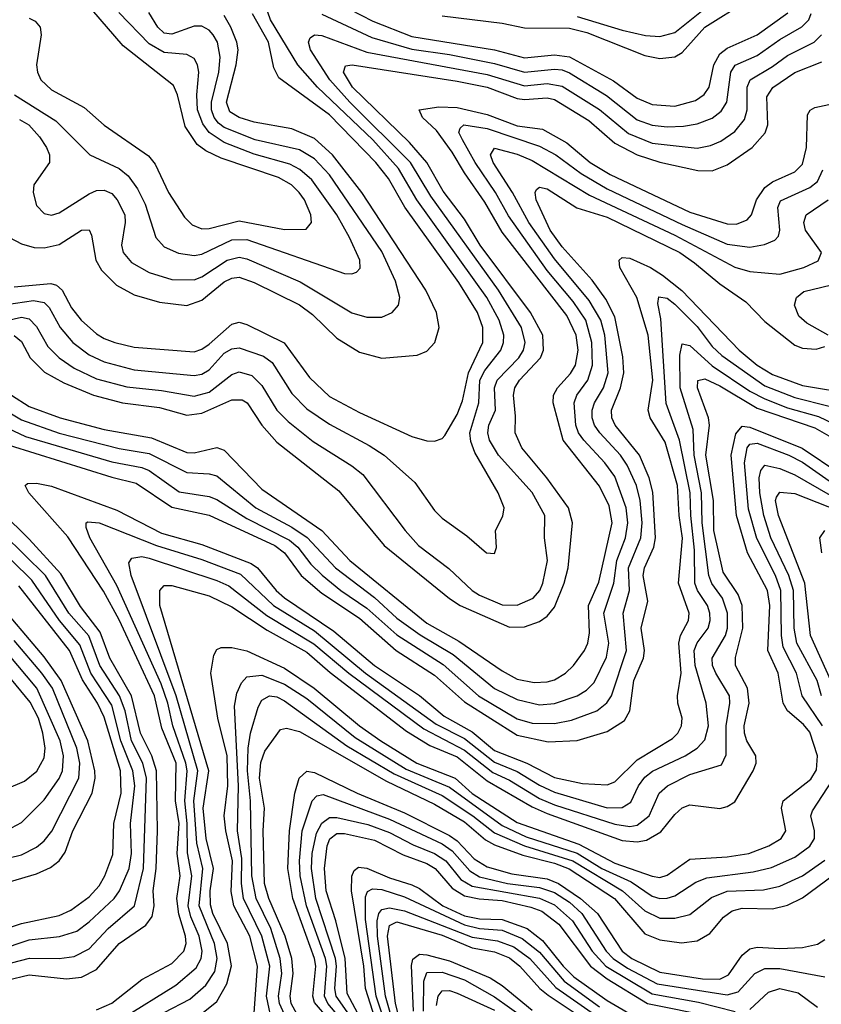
# Model space of a CAD drawing. Header units: inches. Extents: x 990535 to 1117859, y 769386 to 892122.
# Tile 254 of 256: x 1015485 to 1017620, y 872928 to 875550. Entities that reach past the tile are written whole.
import ezdxf

# ---------------------------------------------------------------- set-up
doc = ezdxf.new("R2010")
doc.units = ezdxf.units.IN
doc.header["$MEASUREMENT"] = 0
doc.layers.add('B0817', color=7, linetype='Continuous')

msp = doc.modelspace()

# ---------------------------------------------------------------- linework, layer by layer
at = {"layer": 'B0817', "color": 5}
for points, elevation in [([(1016270, 875626.9), (1016425.7, 875545.7), (1016530, 875505.5), (1016750, 875469.7), (1016830, 875448.3), (1016910, 875456.4), (1016950, 875451.1), (1017067.1, 875387.1), (1017130, 875341), (1017170, 875324.4), (1017230, 875320.2), (1017285.4, 875334.6), (1017308.8, 875351.2), (1017321.9, 875370), (1017334, 875430), (1017350, 875459), (1017370, 875474.3), (1017450, 875509.8), (1017531.4, 875568.6)], 3580), ([(1016610, 875560.5), (1016770, 875541.1), (1016830, 875528.7), (1016950, 875527.5), (1016996, 875516), (1017150, 875455.1), (1017190, 875446.9), (1017230, 875450.7), (1017250, 875462.4), (1017310.1, 875529.9), (1017420.8, 875599.2)], 3620), ([(1015450, 874791.4), (1015522.1, 874802.1), (1015550, 874797), (1015563.2, 874783.2), (1015593.1, 874730), (1015626.5, 874690), (1015670, 874657.4), (1015710, 874639.2), (1015790, 874617.7), (1015950, 874602.5), (1015970, 874606.1), (1015990, 874617.9), (1016030, 874661.6), (1016050, 874673.7), (1016070, 874676), (1016134.4, 874654.4), (1016157.2, 874637.2), (1016210, 874554.7), (1016250, 874514.1), (1016310, 874473), (1016416.1, 874416.1), (1016455.6, 874390), (1016537.7, 874317.7), (1016590, 874242.9), (1016610, 874222.7), (1016675.8, 874175.8), (1016728.2, 874130), (1016750, 874128.2), (1016755.3, 874144.7), (1016752.8, 874190), (1016772.1, 874227.9), (1016775.4, 874250), (1016759.3, 874290), (1016697.2, 874397.2), (1016686.8, 874426.8), (1016684.2, 874450), (1016707.8, 874530), (1016710.8, 874590), (1016723.9, 874616.1), (1016766.4, 874670), (1016774.1, 874690), (1016775, 874710), (1016762.2, 874750), (1016729, 874810), (1016543, 875070), (1016493.7, 875153.7), (1016425.6, 875230), (1016278, 875370), (1016225.9, 875430), (1016153, 875550), (1016145.9, 875570)], 3560), ([(1015457.4, 874970), (1015490, 874953.5), (1015523.8, 874943.8), (1015550, 874942.1), (1015590, 874951.7), (1015650, 874989.5), (1015670, 874990.1), (1015676.3, 874976.3), (1015687.7, 874910), (1015702.8, 874882.8), (1015743.1, 874843.1), (1015790, 874817.4), (1015857.5, 874797.5), (1015930, 874789.1), (1015970, 874803), (1016030, 874852), (1016050, 874862.1), (1016070, 874864.5), (1016110, 874850.6), (1016230, 874790.4), (1016264.8, 874764.8), (1016330, 874702.1), (1016390, 874664.9), (1016450, 874648.6), (1016543.4, 874656.6), (1016570, 874667.5), (1016590.5, 874690), (1016602.3, 874730), (1016595.4, 874770), (1016566.8, 874830), (1016396.2, 875090), (1016318.2, 875190), (1016270, 875233.5), (1016210, 875259.1), (1016110, 875277.1), (1016069.9, 875290), (1016044.8, 875304.8), (1016036.3, 875330), (1016061.3, 875430), (1016066.7, 875470), (1016063.8, 875490), (1016047.2, 875530), (1016030, 875560.8)], 3620), ([(1015470, 874838.3), (1015567.6, 874847.6), (1015583.3, 874843.3), (1015598.3, 874830), (1015623.1, 874783.1), (1015648.9, 874750), (1015690, 874713.2), (1015710, 874701.4), (1015738, 874690), (1015790, 874677.7), (1015950, 874665.8), (1015970, 874672.3), (1015990, 874685.9), (1016050, 874739.5), (1016070, 874744.5), (1016090, 874738.6), (1016189.8, 874689.8), (1016257.3, 874597.3), (1016310, 874547), (1016390, 874504), (1016530, 874440.3), (1016570, 874428.4), (1016590, 874427.3), (1016610, 874434.8), (1016617.3, 874442.7), (1016650, 874498.9), (1016664.6, 874535.4), (1016680.6, 874610), (1016718.5, 874690), (1016718.6, 874730), (1016704.7, 874770), (1016654.7, 874850), (1016510.7, 875050.7), (1016467.3, 875127.3), (1016433.8, 875170), (1016310, 875296.6), (1016175.2, 875395.2), (1016162, 875422), (1016147.8, 875490), (1016105.1, 875565.2)], 3580), ([(1015470.7, 875350), (1015581, 875281), (1015672.2, 875190), (1015750, 875153.5), (1015774.3, 875134.3), (1015799.2, 875099.2), (1015819.2, 875059.2), (1015847.3, 874970), (1015870, 874945.2), (1015907.9, 874927.9), (1015950, 874921.8), (1015970, 874925.7), (1016050, 874964.1), (1016090, 874964.7), (1016350, 874874.4), (1016370, 874873.4), (1016382, 874878), (1016391.9, 874888.1), (1016390.9, 874910), (1016363.7, 874970), (1016329.6, 875030), (1016263.5, 875123.5), (1016231.1, 875151.1), (1016205, 875165), (1016110, 875192.1), (1016030, 875223.1), (1015989.8, 875249.8), (1015972.7, 875272.7), (1015958.7, 875310), (1015956.8, 875350), (1015962.1, 875410), (1015958.9, 875430), (1015950, 875446.8), (1015930, 875457.7), (1015870, 875462.6), (1015830, 875485.7), (1015749.3, 875569.3)], 3660), ([(1015484.2, 875284.2), (1015508.9, 875270), (1015538.1, 875238.1), (1015556.5, 875210), (1015564.2, 875190), (1015564.7, 875170), (1015523, 875110), (1015520.5, 875090), (1015530, 875055.3), (1015550, 875034), (1015570, 875029.5), (1015590, 875035.4), (1015670, 875086.3), (1015690, 875095.1), (1015710, 875096.2), (1015730, 875086.9), (1015744.5, 875070), (1015764.6, 875030), (1015766.1, 875010), (1015756, 874950), (1015760.9, 874930), (1015783.2, 874903.2), (1015830, 874876.4), (1015890, 874858.4), (1015950, 874857.6), (1015970, 874864.9), (1016037.8, 874910), (1016070, 874918.1), (1016090, 874913.5), (1016231.8, 874851.8), (1016370, 874769.6), (1016410, 874757.5), (1016450, 874758), (1016476.8, 874770), (1016494.4, 874790), (1016497.3, 874810), (1016486.5, 874853.5), (1016450, 874932.5), (1016310, 875137.2), (1016270, 875179.4), (1016230, 875203.4), (1016112.5, 875230), (1016030, 875263.2), (1016014.9, 875274.9), (1016003, 875290), (1015996.2, 875310), (1015995.6, 875330), (1016015.4, 875410), (1016019, 875450), (1016011.7, 875490), (1016000.1, 875510), (1015990, 875522.3), (1015970, 875532.7), (1015950, 875533.2), (1015890, 875511.8), (1015870, 875514.2), (1015853, 875530), (1015829.3, 875569.3)], 3640), ([(1015510, 875554.4), (1015526.3, 875546.3), (1015539.7, 875530), (1015542.5, 875510), (1015530.1, 875430), (1015532.5, 875410), (1015541.5, 875390), (1015570, 875363.3), (1015656.6, 875316.6), (1015710, 875269), (1015827.7, 875187.7), (1015845.7, 875165.7), (1015881.7, 875090), (1015924.3, 875024.3), (1015944, 875004), (1015970, 874992.8), (1015990, 874993.7), (1016070, 875014.4), (1016190, 874991.3), (1016248, 874992), (1016262, 875010), (1016260.4, 875030), (1016244, 875070), (1016229.9, 875090), (1016209, 875110), (1016174.2, 875130), (1016021.5, 875181.5), (1015980.4, 875200.4), (1015957.6, 875217.6), (1015925.7, 875265.7), (1015905.1, 875350), (1015894.4, 875374.4), (1015760.8, 875480.8), (1015677, 875577)], 3680), ([(1016290, 875564.6), (1016422.7, 875502.7), (1016530, 875471.5), (1016630, 875457.4), (1016750, 875433.4), (1016830, 875410.2), (1016910, 875418.6), (1016930, 875416.1), (1016950, 875408.5), (1017048.5, 875348.5), (1017130, 875283.8), (1017170, 875268.8), (1017210, 875264.3), (1017253.6, 875266.4), (1017290, 875272.3), (1017330, 875288.2), (1017353.7, 875306.3), (1017368.6, 875330), (1017379, 875410), (1017391.2, 875428.8), (1017450, 875455), (1017510, 875497.4), (1017568.6, 875531.4), (1017586.9, 875550), (1017593.7, 875566.3)], 3560), ([(1016970, 875558.8), (1017090, 875521.8), (1017152, 875508), (1017190, 875505.3), (1017230, 875516), (1017310, 875580.1)], 3640), ([(1015430, 874744.9), (1015490, 874757.7), (1015510, 874753.8), (1015530, 874732.7), (1015560.1, 874680.1), (1015589.7, 874650), (1015630, 874622.4), (1015690, 874593.5), (1015770, 874572.4), (1015862.8, 874562.8), (1015950, 874547.5), (1015990, 874558.5), (1016050, 874605.5), (1016070, 874612.1), (1016103, 874603), (1016130, 874576.3), (1016170, 874510.6), (1016200.4, 874480.4), (1016266.5, 874426.5), (1016370, 874362.3), (1016399, 874339), (1016511.6, 874190), (1016547.7, 874150), (1016628.4, 874088.4), (1016690.1, 874030), (1016710, 874017.3), (1016770, 873991.6), (1016810, 873990.7), (1016852.6, 874010), (1016870.2, 874029.8), (1016878.9, 874050), (1016891.3, 874110), (1016883.3, 874170), (1016883.5, 874230), (1016850, 874290.9), (1016760.8, 874390), (1016736.8, 874430), (1016731.8, 874450), (1016735, 874470), (1016752.1, 874510), (1016750.2, 874570), (1016756.8, 874590), (1016814.8, 874650), (1016826.8, 874670), (1016831.5, 874690), (1016822.2, 874730), (1016760.8, 874830), (1016580, 875080), (1016525.7, 875170), (1016364.2, 875330), (1016311.3, 875390), (1016259.8, 875470), (1016254.6, 875490), (1016258.7, 875501.3), (1016269.9, 875510.1), (1016290, 875508), (1016410, 875463.6), (1016730, 875403.8), (1016830, 875373.7), (1016890, 875379.8), (1016930, 875373.3), (1017030, 875311.1), (1017106.7, 875246.7), (1017170, 875221.5), (1017290, 875208.2), (1017324.9, 875215.1), (1017353.2, 875226.8), (1017390, 875252.2), (1017415.8, 875284.2), (1017422.7, 875310), (1017422.6, 875370), (1017430.8, 875390), (1017490, 875425.1), (1017530, 875454.8), (1017601.8, 875490), (1017621.1, 875510)], 3540), ([(1015470, 874708.8), (1015490, 874693.3), (1015513.1, 874650), (1015551.4, 874611.4), (1015602.6, 874582.6), (1015681.5, 874550), (1015758.5, 874530), (1015857.6, 874517.6), (1015930, 874496.8), (1015970, 874501.9), (1016050, 874538.2), (1016077.5, 874537.6), (1016091.3, 874530), (1016130.4, 874470.4), (1016170, 874425.3), (1016335.5, 874295.5), (1016456.3, 874150), (1016630, 874009.1), (1016658.5, 873990), (1016790, 873932.6), (1016830, 873933.4), (1016870, 873947.9), (1016890, 873961.3), (1016910, 873986.1), (1016935.5, 874050), (1016946.2, 874090), (1016958, 874210), (1016947.2, 874250), (1016889.3, 874330), (1016822.4, 874410), (1016804.9, 874450), (1016805.9, 874494.1), (1016800.1, 874550), (1016803.9, 874570), (1016816.7, 874590), (1016872.1, 874650), (1016880.3, 874670), (1016878.6, 874710), (1016846, 874770), (1016712.1, 874950), (1016670, 875018.7), (1016613.3, 875093.3), (1016569.3, 875170), (1016523.3, 875223.3), (1016371.3, 875370), (1016348, 875410), (1016353.1, 875426.9), (1016370.3, 875429.7), (1016650, 875386.5), (1016730, 875370.5), (1016810, 875340.6), (1016830, 875337.1), (1016890, 875341.8), (1016910, 875337.6), (1017001.2, 875281.2), (1017070, 875221.4), (1017130, 875190.5), (1017190, 875171), (1017291.3, 875148.7), (1017330, 875147.9), (1017370, 875163.2), (1017436.4, 875210), (1017471.3, 875248.7), (1017478.2, 875270), (1017475.1, 875344.9), (1017490.9, 875369.1), (1017550, 875409.8), (1017621.8, 875438.2)], 3520), ([(1015463.3, 874550), (1015510, 874519.6), (1015592.4, 874490), (1015710, 874458.9), (1015836.3, 874436.3), (1015930, 874397.7), (1015950, 874396.8), (1016010, 874411.1), (1016030, 874404), (1016130, 874299.5), (1016290.2, 874190.2), (1016364.4, 874110), (1016570, 873943.4), (1016654.9, 873894.9), (1016770, 873816.4), (1016810, 873794.2), (1016855.1, 873784.9), (1016890, 873786.6), (1016910, 873792.4), (1016938.9, 873810), (1016959.9, 873830), (1016989.9, 873870), (1016998.7, 873890), (1017003.1, 873916.9), (1016999.9, 873990), (1017027.8, 874052.2), (1017062.9, 874210), (1017055.3, 874255.3), (1017030, 874308), (1016932.6, 874430), (1016906.2, 874530), (1016906.6, 874550), (1016917.6, 874570), (1016952.5, 874607.5), (1016966, 874630), (1016972.5, 874670), (1016967.1, 874710), (1016942.6, 874762.6), (1016770, 874984), (1016724.3, 875064.3), (1016670, 875142.1), (1016637.5, 875197.5), (1016595.2, 875255.2), (1016558.2, 875290), (1016549.2, 875310), (1016601.9, 875318.1), (1016650, 875316.6), (1016730, 875298), (1016810, 875267.5), (1016878.1, 875258.1), (1016942.2, 875222.2), (1017004.8, 875170), (1017057.6, 875137.6), (1017270, 875037.8), (1017370, 875006.2), (1017394.5, 875005.5), (1017423.2, 875016.8), (1017434.7, 875030), (1017447.5, 875070), (1017470, 875103.2), (1017490, 875118.4), (1017550, 875144.8), (1017570, 875165.7), (1017580.8, 875210), (1017583.6, 875296.4), (1017590.5, 875309.5), (1017603.5, 875316.5), (1017652.8, 875327.2)], 3480), ([(1015436.4, 874516.4), (1015490, 874484.7), (1015590, 874449.3), (1015750, 874408), (1015830, 874395.3), (1015930, 874343.9), (1015990, 874340.4), (1016010, 874335.1), (1016114.4, 874250), (1016210, 874198.4), (1016250.8, 874170.8), (1016326.2, 874090), (1016430, 874011.6), (1016490, 873956.7), (1016551.9, 873911.9), (1016639.6, 873859.6), (1016750, 873769.3), (1016810, 873740.1), (1016870, 873725.5), (1016910, 873729.2), (1016969.9, 873750), (1016995.2, 873764.8), (1017015.3, 873784.7), (1017047.9, 873852.1), (1017054.3, 873890), (1017041.1, 873970), (1017067.9, 874050), (1017075.7, 874110), (1017099, 874170), (1017105, 874210), (1017100.9, 874250), (1017070, 874333.5), (1017044, 874370), (1016987.6, 874430), (1016973.5, 874450), (1016966.3, 874470), (1016961.7, 874530), (1016969, 874550), (1016998.4, 874590), (1017011.2, 874630), (1017009.4, 874690), (1016993.2, 874750), (1016959.3, 874799.3), (1016890, 874881.9), (1016787.3, 875027.3), (1016752.8, 875090), (1016698.2, 875170), (1016664.2, 875230), (1016655.1, 875250), (1016658.5, 875261.5), (1016668.4, 875270), (1016730, 875260.6), (1016870, 875213), (1016913, 875190), (1016980.3, 875140.3), (1017050, 875100), (1017250, 875004.5), (1017370, 874952.7), (1017430, 874944.1), (1017469, 874951), (1017497, 874963), (1017506.5, 874973.5), (1017509.9, 874990), (1017504.5, 875050), (1017511.9, 875068.1), (1017590, 875103.2), (1017610, 875118.9), (1017624.4, 875150)], 3460), ([(1015418.6, 874478.6), (1015500.3, 874440.3), (1015730, 874372.3), (1015810, 874357.4), (1015830, 874349.5), (1015910, 874292.6), (1015990, 874280.1), (1016010, 874272.6), (1016090, 874221.8), (1016204.1, 874164.1), (1016225.7, 874145.7), (1016260.5, 874100.5), (1016290.6, 874070.6), (1016340.4, 874030), (1016410, 873983.4), (1016490, 873911.6), (1016612.8, 873832.8), (1016707.2, 873750), (1016810, 873688.7), (1016850, 873676.6), (1016910, 873675.8), (1016955.1, 873684.9), (1017022.5, 873710), (1017049.3, 873730.7), (1017061.4, 873750), (1017101.7, 873870), (1017092.2, 873970), (1017109.2, 874030), (1017107, 874090), (1017140.1, 874170), (1017143.5, 874210), (1017138.3, 874270), (1017128.4, 874310), (1017103.6, 874363.6), (1017085.3, 874390), (1017030.3, 874450.3), (1017016.6, 874470), (1017009.7, 874490), (1017009.7, 874510), (1017016.2, 874530), (1017039.8, 874570), (1017052.9, 874610), (1017043.4, 874710), (1017033.4, 874750), (1017002, 874802), (1016910, 874913.5), (1016841.7, 875010), (1016797.9, 875090), (1016746.5, 875170), (1016739.2, 875190), (1016750, 875208.2), (1016810, 875192.1), (1016850, 875174.9), (1017002.8, 875082.8), (1017230, 874976.5), (1017390, 874890.7), (1017430, 874879.7), (1017510, 874872.7), (1017574.2, 874890), (1017612.2, 874907.8), (1017620.7, 874930), (1017578.6, 874990), (1017574, 875010), (1017580.1, 875030), (1017638.6, 875070)], 3440), ([(1015457, 874417), (1015730, 874331.7), (1015795.5, 874315.5), (1015890, 874251.9), (1015990, 874231), (1016164.6, 874150), (1016190.3, 874130), (1016234.7, 874070), (1016290, 874022.6), (1016390, 873956), (1016487.8, 873870), (1016590, 873804.9), (1016670, 873733.6), (1016810, 873645.1), (1016893.2, 873626.8), (1016969.7, 873630.3), (1017050, 873654.6), (1017096.1, 873683.9), (1017110.4, 873709.6), (1017120.6, 873790), (1017146.4, 873850), (1017149.2, 873870), (1017141, 873930), (1017158.4, 874001.6), (1017146.1, 874070), (1017149.3, 874090), (1017174.5, 874145.5), (1017179, 874170), (1017171.6, 874291.6), (1017162.3, 874330), (1017136.2, 874390), (1017071.3, 874470), (1017062.1, 874490), (1017061.3, 874510), (1017085.6, 874570), (1017094.7, 874610), (1017092, 874652), (1017070, 874759.1), (1017046.1, 874806.1), (1017010, 874856.6), (1016930, 874945.5), (1016898.5, 874990), (1016860.4, 875070), (1016857.9, 875090), (1016861.7, 875098.3), (1016870, 875104.2), (1016890, 875099.4), (1016969, 875049), (1017050, 875024.2), (1017243.2, 874930), (1017282.9, 874902.9), (1017350, 874846.6), (1017419.2, 874799.1), (1017470, 874746.3), (1017550, 874683.1), (1017570, 874675.5), (1017607, 874673), (1017630, 874679.8)], 3420), ([(1015690, 872913.5), (1015730, 872930.9), (1015810, 872994.2), (1015890, 873036.5), (1015921.9, 873070), (1015928.1, 873090), (1015926.6, 873110), (1015908.6, 873168.6), (1015903.9, 873210), (1015912.6, 873270), (1015904.2, 873330), (1015909.5, 873410), (1015899.6, 873470), (1015901.9, 873570), (1015863.7, 873663.7), (1015844.2, 873750), (1015750, 873952.1), (1015708.1, 874028.1), (1015613, 874173), (1015509.5, 874290), (1015499.8, 874310), (1015505.4, 874314.6), (1015530, 874316), (1015570, 874307.6), (1015743.9, 874243.9), (1015862.8, 874182.8), (1015970, 874152.9), (1016101.7, 874101.7), (1016118.1, 874090), (1016167.8, 874030), (1016190.3, 874010.3), (1016321.9, 873921.9), (1016430, 873830.2), (1016550, 873750.3), (1016615.4, 873695.4), (1016690, 873653.9), (1016750, 873603.7), (1016836, 873570), (1016910, 873532.2), (1016984.1, 873515.9), (1017050, 873512.6), (1017070, 873520.5), (1017130, 873579.5), (1017223.8, 873636.2), (1017237.9, 873650), (1017248.2, 873670), (1017249.5, 873690), (1017237.9, 873730), (1017237.1, 873750), (1017247.1, 873810), (1017241, 873890), (1017245.2, 873910), (1017266.8, 873950), (1017268.8, 873970), (1017239.8, 874050), (1017250.6, 874169.4), (1017241.4, 874230), (1017237.7, 874310), (1017204.6, 874424.6), (1017164.1, 874490), (1017159.4, 874510), (1017171.8, 874590), (1017159.1, 874710), (1017128.7, 874810), (1017083.3, 874890), (1017081.7, 874910), (1017090, 874916.9), (1017110, 874914.6), (1017165.4, 874890), (1017197.2, 874870), (1017248.7, 874828.7), (1017401.2, 874670), (1017450, 874630), (1017490, 874605.3), (1017570, 874576), (1017710, 874552.5)], 3380), ([(1017638.4, 874710), (1017581.9, 874741.9), (1017560.9, 874760.9), (1017549.1, 874790), (1017554, 874810), (1017573.7, 874826.3), (1017670, 874849.1)], 3420), ([(1015757.9, 872890), (1015900.9, 872979.1), (1015955, 873025), (1015968.6, 873050), (1015971.1, 873070), (1015963.5, 873110), (1015940.8, 873160.8), (1015933.4, 873190), (1015943.2, 873270), (1015931.8, 873331.8), (1015931.4, 873410), (1015924.5, 873470), (1015930.8, 873550), (1015927.8, 873570), (1015892.7, 873670), (1015879.9, 873730), (1015861.4, 873781.4), (1015743.7, 874043.7), (1015671.6, 874170), (1015662.4, 874197.6), (1015662.2, 874210), (1015666.7, 874213.3), (1015696.5, 874210), (1015849.5, 874149.5), (1015970, 874112.2), (1016073.4, 874073.4), (1016161.4, 873990), (1016270, 873922.6), (1016406.6, 873810), (1016594.5, 873674.5), (1016670, 873636), (1016750, 873572.8), (1016810, 873548.3), (1016870, 873511.4), (1016910, 873493.4), (1017050, 873451.6), (1017090, 873451.9), (1017113.2, 873466.8), (1017133.4, 873510), (1017150, 873533.2), (1017171.2, 873548.8), (1017257.9, 873590), (1017290, 873610.1), (1017310, 873632.5), (1017319.7, 873670), (1017313.9, 873730), (1017284.2, 873830), (1017282.1, 873870), (1017289.6, 873890.4), (1017319.2, 873930), (1017324.5, 873950), (1017323.8, 873970), (1017317.2, 873990), (1017290.7, 874030), (1017283.3, 874050), (1017282.8, 874137.2), (1017272.6, 874230), (1017271.2, 874290), (1017242.8, 874430), (1017207.6, 874527.6), (1017193.4, 874753.4), (1017185.2, 874794.7), (1017187.7, 874812.3), (1017210, 874808.7), (1017230, 874792.8), (1017290, 874732.7), (1017330, 874680.2), (1017355.4, 874655.4), (1017470, 874575.4), (1017550, 874543.7), (1017641.3, 874521.3)], 3360), ([(1015870, 872906.5), (1015938.2, 872941.8), (1015981.1, 872978.9), (1016004.5, 873015.5), (1016011.3, 873050), (1016004.2, 873090), (1015962.8, 873190), (1015972.7, 873290), (1015957, 873357), (1015949, 873470), (1015959.6, 873550), (1015902.2, 873750), (1015781.7, 874070), (1015776.1, 874103.9), (1015783.6, 874116.4), (1015810, 874120.3), (1015830, 874116.4), (1016010, 874057.1), (1016042.4, 874042.4), (1016143.2, 873963.2), (1016268.4, 873888.4), (1016361.4, 873810), (1016561.4, 873661.4), (1016670, 873605), (1016745.7, 873545.7), (1016790, 873525.2), (1016870, 873476.2), (1016910, 873459.6), (1017070, 873408), (1017110, 873401.5), (1017130, 873405.2), (1017161.6, 873430), (1017188.5, 873490), (1017210.4, 873510), (1017270, 873540.5), (1017354.3, 873565.7), (1017367.3, 873592.7), (1017366.9, 873670), (1017377, 873730), (1017375.7, 873750), (1017339.8, 873810), (1017330.9, 873830), (1017329.6, 873850), (1017365.2, 873910), (1017370.8, 873930), (1017370.8, 873970), (1017356.8, 874010), (1017328.7, 874048.7), (1017320.4, 874070), (1017303.4, 874210), (1017301, 874290), (1017281.9, 874390), (1017279, 874459), (1017244.1, 874570), (1017243.4, 874656.6), (1017250, 874687.2), (1017270, 874682.4), (1017330, 874628.1), (1017430, 874560.5), (1017470, 874540.1), (1017530, 874516.7), (1017613, 874493), (1017710, 874447.2)], 3340), ([(1015973.6, 872906.4), (1016010, 872935.6), (1016037, 872983), (1016049.6, 873030.4), (1016038.6, 873090), (1015999.8, 873170), (1015993.2, 873193.2), (1015992.4, 873230), (1016001.6, 873290), (1015981.6, 873370), (1015973.5, 873450), (1015988.7, 873550), (1015858.6, 873990), (1015858.2, 874030), (1015870, 874043.6), (1015890, 874043.1), (1015990, 874016), (1016050, 873986.7), (1016144.6, 873924.6), (1016250, 873865.5), (1016311.7, 873811.7), (1016515.1, 873655.1), (1016577.4, 873617.4), (1016650, 873587.1), (1016730, 873523.5), (1016850, 873453.7), (1016890, 873436.4), (1017090, 873364.5), (1017130, 873360.4), (1017154.4, 873365.6), (1017193, 873387), (1017230, 873433.8), (1017250, 873451.7), (1017270, 873459.1), (1017350, 873449.6), (1017370, 873454.7), (1017390, 873467.4), (1017438.5, 873550), (1017446.7, 873570), (1017446.4, 873590), (1017422.4, 873630), (1017415.6, 873650), (1017415.2, 873670), (1017428.3, 873730), (1017423.4, 873770), (1017392.2, 873830), (1017391.9, 873851.9), (1017411.8, 873930), (1017409.5, 873990), (1017399, 874019), (1017358.7, 874078.7), (1017334, 874190), (1017333.5, 874270), (1017312.5, 874390), (1017322.9, 874470), (1017319.6, 874490), (1017290.4, 874569.6), (1017291.1, 874588.9), (1017310, 874593.7), (1017350, 874574.9), (1017450, 874515.2), (1017602.9, 874462.9), (1017690, 874413.7)], 3320), ([(1016108.3, 872891.7), (1016118.3, 873030), (1016097.7, 873110), (1016055.6, 873190), (1016048.2, 873228.2), (1016052.1, 873310), (1016033.8, 873390), (1016030, 873430), (1016039.5, 873510), (1016037.3, 873590), (1016012.7, 873690), (1015994.1, 873810), (1016002.1, 873857.9), (1016010, 873872.7), (1016022.1, 873877.9), (1016050, 873878.7), (1016090, 873869.5), (1016190, 873823.4), (1016269.3, 873770), (1016390.6, 873670), (1016446.8, 873630), (1016542.9, 873570), (1016644.8, 873530), (1016690, 873489.7), (1016810, 873412.5), (1016974.3, 873354.3), (1017070, 873303.7), (1017170, 873269.3), (1017190, 873266.1), (1017210, 873271.7), (1017270, 873314.5), (1017370, 873320.9), (1017427.4, 873330), (1017480.9, 873350), (1017513.8, 873370), (1017526.2, 873390), (1017514.5, 873450), (1017518.5, 873470), (1017592.7, 873527.3), (1017607.3, 873552.7), (1017610.6, 873590), (1017590, 873652.4), (1017573.2, 873673.2), (1017530, 873709.9), (1017518.6, 873730), (1017505.6, 873810), (1017478.3, 873870), (1017483.2, 873990), (1017477.4, 874030), (1017423.9, 874130), (1017394.1, 874230), (1017380.2, 874390), (1017392.8, 874447.2), (1017410, 874467.8), (1017430, 874465), (1017569.4, 874409.4), (1017670, 874342)], 3280), ([(1017623.9, 873670), (1017569.3, 873750), (1017554.7, 873810), (1017519, 873879), (1017514.4, 873910), (1017512.3, 874030), (1017498.1, 874070), (1017448.3, 874168.3), (1017426.4, 874246.4), (1017415.5, 874370), (1017422.7, 874410), (1017430, 874419.6), (1017450, 874422.8), (1017533.6, 874390), (1017570, 874371.4), (1017659.1, 874310)], 3260), ([(1017621.1, 873750), (1017609.3, 873790), (1017555.7, 873890), (1017548.5, 873930), (1017546.1, 874030), (1017534.3, 874070), (1017486.4, 874170), (1017467.5, 874230), (1017456.3, 874290), (1017455.3, 874330), (1017459.6, 874350), (1017470, 874364.2), (1017510, 874355.3), (1017550, 874337.7), (1017644.1, 874284.1)], 3240), ([(1015390, 872977.8), (1015510, 873006.3), (1015610, 872996.3), (1015650, 873000.3), (1015690, 873020.8), (1015750, 873090.1), (1015821.3, 873138.7), (1015837.9, 873162.1), (1015842.8, 873190), (1015840.6, 873230), (1015848.5, 873290), (1015852, 873390), (1015849.7, 873549.7), (1015836.6, 873590), (1015806.4, 873650), (1015783, 873750), (1015725.1, 873850), (1015699.2, 873919.2), (1015647.3, 873987.3), (1015594.1, 874074.1), (1015510, 874166.4), (1015364.4, 874310)], 3420), ([(1015390, 873019.9), (1015511.4, 873051.4), (1015590, 873050.1), (1015630, 873055.5), (1015670, 873076.1), (1015720.3, 873130), (1015790.9, 873190), (1015814.4, 873290), (1015823.2, 873530), (1015813.1, 873570), (1015782.6, 873630), (1015766.2, 873710), (1015750.6, 873750), (1015698.6, 873830), (1015669.4, 873909.4), (1015616.1, 873970), (1015553.8, 874070), (1015328.7, 874290)], 3440), ([(1017646.1, 873790), (1017591.6, 873910), (1017576.5, 874050), (1017506, 874230), (1017498.4, 874270), (1017501, 874279), (1017510, 874292.2), (1017550, 874288.5), (1017730, 874217.7)], 3220), ([(1015427.6, 873072.4), (1015510, 873099.4), (1015591.2, 873108.8), (1015636.9, 873123.1), (1015670, 873147.7), (1015736.4, 873210), (1015750.5, 873230), (1015777, 873290), (1015782.7, 873330), (1015779.9, 873410), (1015791.5, 873510), (1015786.3, 873550), (1015754.4, 873630), (1015730, 873724.8), (1015674.8, 873810), (1015645.5, 873885.5), (1015590.9, 873950), (1015517.5, 874057.5), (1015300.5, 874270)], 3460), ([(1017622.2, 874130), (1017616.6, 874170), (1017630, 874189.7)], 3180), ([(1015410, 873117.1), (1015490, 873143.5), (1015590, 873165), (1015621.3, 873178.7), (1015670, 873214.6), (1015696.4, 873243.6), (1015712.1, 873270), (1015732.7, 873327.3), (1015735.7, 873410), (1015755.2, 873490), (1015753.4, 873550), (1015710, 873692.8), (1015692.3, 873730), (1015652.1, 873792.1), (1015617.4, 873870), (1015482.7, 874042.7)], 3480), ([(1015390, 873234.8), (1015530, 873275.5), (1015567.3, 873292.7), (1015589.9, 873310), (1015606.3, 873333.7), (1015626.2, 873390), (1015677.9, 873490), (1015685.7, 873530), (1015685, 873550), (1015666.4, 873630), (1015595.1, 873790), (1015550, 873853.8), (1015416.9, 874010)], 3520), ([(1015450, 873391), (1015490, 873411.9), (1015550, 873472.3), (1015590, 873529.1), (1015598.6, 873550), (1015601.5, 873590), (1015592.5, 873630), (1015531, 873770), (1015350, 873984.2)], 3560), ([(1015450, 873502.3), (1015497.7, 873522.3), (1015530.9, 873549.1), (1015550, 873584.2), (1015552.9, 873610), (1015546.8, 873650), (1015534.8, 873690), (1015512.4, 873732.4), (1015317, 873970)], 3580), ([(1015390, 873302.6), (1015490, 873326.5), (1015530, 873346.8), (1015550, 873363.6), (1015570.6, 873389.4), (1015642.9, 873530), (1015645.1, 873570), (1015636.9, 873610), (1015572.3, 873770), (1015543.9, 873810), (1015470, 873896.8)], 3540), ([(1016159.4, 872870), (1016142.7, 872950), (1016150.9, 873030), (1016130.4, 873110), (1016081.1, 873210), (1016075.6, 873250), (1016076.8, 873316.8), (1016065.5, 873390), (1016067.7, 873510), (1016057.6, 873722.4), (1016063.3, 873756.7), (1016076, 873784), (1016090, 873800.4), (1016130, 873805), (1016190, 873781), (1016250, 873742.9), (1016378.7, 873638.7), (1016514.7, 873554.7), (1016630, 873506.2), (1016770, 873404.4), (1016834.5, 873374.5), (1016970, 873330.3), (1017035.6, 873290), (1017114, 873254), (1017170, 873215.9), (1017190, 873210.3), (1017210, 873211.2), (1017230, 873217.1), (1017286.5, 873253.5), (1017315.1, 873264.9), (1017439.2, 873280.8), (1017488, 873292), (1017550, 873319.7), (1017590, 873348.9), (1017602.4, 873370), (1017602.7, 873390), (1017593, 873430), (1017596.8, 873443.2), (1017650, 873525)], 3260), ([(1016204.2, 872870), (1016176.9, 872930), (1016174.6, 872950), (1016183, 873010), (1016178.9, 873050), (1016154.1, 873130), (1016114.5, 873210), (1016103.6, 873270), (1016099.8, 873470), (1016092.2, 873550), (1016093.8, 873610), (1016100.1, 873650), (1016120.3, 873719.7), (1016130, 873738.3), (1016150, 873749.2), (1016170, 873746.6), (1016190, 873735.9), (1016356.4, 873616.4), (1016482.2, 873542.2), (1016610, 873483.9), (1016692, 873430), (1016750, 873384.4), (1016829.8, 873349.8), (1016958.2, 873310), (1017090.7, 873230.7), (1017150, 873177), (1017190, 873157.6), (1017230, 873157.2), (1017270, 873167.3), (1017327.8, 873212.2), (1017370, 873229.3), (1017466.9, 873233.1), (1017510, 873242.6), (1017570, 873270.6), (1017630, 873311.8)], 3240), ([(1016252.1, 872850), (1016207.8, 872930), (1016205.2, 872950), (1016213.4, 873010), (1016210.1, 873050), (1016191.8, 873110), (1016148.6, 873210), (1016137.4, 873250), (1016133.6, 873390), (1016136.8, 873450), (1016124, 873530), (1016127.7, 873572.3), (1016137.6, 873602.4), (1016179.7, 873660.3), (1016196.1, 873663.9), (1016230, 873654.9), (1016461.9, 873521.9), (1016590, 873461.4), (1016670, 873414.2), (1016726.3, 873366.3), (1016750, 873352.4), (1016825.1, 873325.1), (1016910, 873304.3), (1016948.8, 873288.8), (1017069.4, 873210), (1017150, 873116.1), (1017190, 873099.4), (1017247.9, 873092), (1017290, 873097), (1017323.5, 873116.5), (1017360.2, 873159.8), (1017382.8, 873177.2), (1017410, 873184.3), (1017490, 873182.8), (1017530, 873192.1), (1017570, 873211.6), (1017672.5, 873287.5)], 3220), ([(1016308.3, 872888.3), (1016270, 872932.8), (1016265.5, 872950), (1016274.3, 873030), (1016270.6, 873050), (1016212.9, 873210), (1016199, 873290), (1016203.4, 873390), (1016218, 873490), (1016229.6, 873530), (1016250, 873548.9), (1016270, 873545.6), (1016384, 873490), (1016510, 873438.2), (1016630, 873377.5), (1016650, 873363.2), (1016695.8, 873315.8), (1016730, 873293.8), (1016795.7, 873275.7), (1016890, 873262.1), (1016920.1, 873250), (1016979, 873210), (1017023.9, 873170), (1017090, 873069.8), (1017115.7, 873050), (1017190, 873013.6), (1017303.9, 872996.1), (1017350, 872995.5), (1017373.2, 873006.8), (1017410, 873058.8), (1017430, 873075.7), (1017450, 873080.5), (1017510, 873076.5), (1017570, 873079.4), (1017610, 873088.5), (1017630, 873100.3)], 3180), ([(1016339.7, 872890), (1016305.8, 872930), (1016296.8, 872950), (1016302.8, 873030), (1016299.4, 873050), (1016249.1, 873190), (1016231.8, 873270), (1016230.1, 873310), (1016237.6, 873390), (1016264.5, 873470), (1016276.3, 873483.7), (1016293, 873487), (1016470, 873421), (1016610, 873355.7), (1016637, 873337), (1016683.7, 873283.7), (1016710, 873267.6), (1016784.4, 873250), (1016870, 873239.1), (1016910, 873225.9), (1016950, 873199.7), (1016982.3, 873170), (1017047.7, 873070), (1017066.4, 873050), (1017104.2, 873024.2), (1017183, 872983), (1017370, 872953.1), (1017398.8, 872961.2), (1017443.5, 873010), (1017470, 873023.9), (1017510, 873023.9), (1017630, 873001.3)], 3160), ([(1016369.4, 872890), (1016328.4, 872950), (1016324.9, 872970), (1016329.2, 873030), (1016326.5, 873050), (1016274.2, 873210), (1016262.4, 873290), (1016264.1, 873330), (1016275.9, 873384.1), (1016290, 873410.9), (1016310, 873425.3), (1016330, 873426), (1016412.7, 873407.3), (1016470, 873386), (1016532.9, 873352.9), (1016590.1, 873330.1), (1016619.8, 873310), (1016660.2, 873260.2), (1016690, 873242.3), (1016870, 873210.6), (1016910, 873193.1), (1016957.5, 873150), (1017009.7, 873070), (1017046.5, 873030), (1017170, 872955.8), (1017293.4, 872933.4), (1017391.4, 872908.6)], 3140), ([(1016393.3, 872890), (1016356.9, 872956.9), (1016351.9, 873050), (1016327.1, 873150), (1016301.4, 873230), (1016296.8, 873290), (1016303.7, 873350), (1016311.1, 873368.9), (1016330, 873382.8), (1016350, 873382.6), (1016430, 873364.9), (1016506.2, 873326.2), (1016570, 873303.1), (1016592, 873290), (1016637, 873237), (1016670, 873217.1), (1016708.8, 873208.8), (1016770, 873204.9), (1016846.9, 873186.9), (1016875.8, 873175.8), (1016921.4, 873141.4), (1017005.9, 873030), (1017050, 872996), (1017157.8, 872930), (1017330, 872895.9)], 3120), ([(1016444.7, 872850), (1016405.8, 872970), (1016401.3, 873030), (1016368.7, 873230), (1016370.2, 873269.8), (1016375.8, 873284.2), (1016387.1, 873292.9), (1016410, 873290.5), (1016470, 873264.9), (1016530, 873246.3), (1016550, 873236.6), (1016612.1, 873190), (1016670, 873164), (1016710, 873156.1), (1016770, 873154), (1016836.6, 873130), (1016878.1, 873098.1), (1016932.6, 873030), (1016961.4, 873001.4), (1017050, 872938.1), (1017150, 872880)], 3080), ([(1016467.4, 872850), (1016434.5, 872950), (1016406.4, 873153.6), (1016405.8, 873214.2), (1016411.5, 873228.5), (1016424.7, 873235.3), (1016450, 873233.5), (1016510, 873214.6), (1016670, 873139.7), (1016710, 873130.2), (1016770, 873125.2), (1016823.6, 873103.6), (1016870, 873066.7), (1016935.1, 872990), (1017030, 872921.6)], 3060), ([(1016487.9, 872850), (1016459.1, 872950), (1016437.8, 873110), (1016437.1, 873150), (1016442, 873170), (1016450, 873181), (1016470, 873184.6), (1016510, 873177), (1016690, 873106.6), (1016757.4, 873097.4), (1016801.1, 873081.1), (1016844.4, 873050), (1016913, 872973), (1017018.9, 872898.9)], 3040), ([(1016506.7, 872850), (1016486, 872930), (1016464.9, 873110), (1016470, 873138.2), (1016490, 873148), (1016610, 873112.4), (1016690, 873078.6), (1016750, 873067.6), (1016790, 873051.5), (1016817.7, 873030), (1016870.4, 872970.4), (1016892.4, 872952.4), (1017010, 872874.6)], 3020), ([(1016534.1, 872910), (1016528.3, 873031.7), (1016532, 873048), (1016550, 873061.4), (1016570, 873060.3), (1016630, 873043.6), (1016738.2, 872998.2), (1016770, 872978.3), (1016850, 872912.1)], 2980), ([(1016560.3, 872910), (1016561.5, 872990), (1016570, 873012.8), (1016610, 873014.1), (1016670, 872993.2), (1016750, 872948.1), (1016830, 872890.9)], 2960), ([(1016595, 872925), (1016600.2, 872950), (1016610, 872964.1), (1016630, 872965.2), (1016650, 872958), (1016750, 872912.2)], 2940), ([(1017430, 872914.2), (1017479.9, 872960.1), (1017509.7, 872970.3), (1017558.6, 872958.6), (1017610, 872920.1)], 3140)]:
    msp.add_lwpolyline(points, dxfattribs=dict(at, elevation=elevation))

doc.saveas('drawing.dxf')
